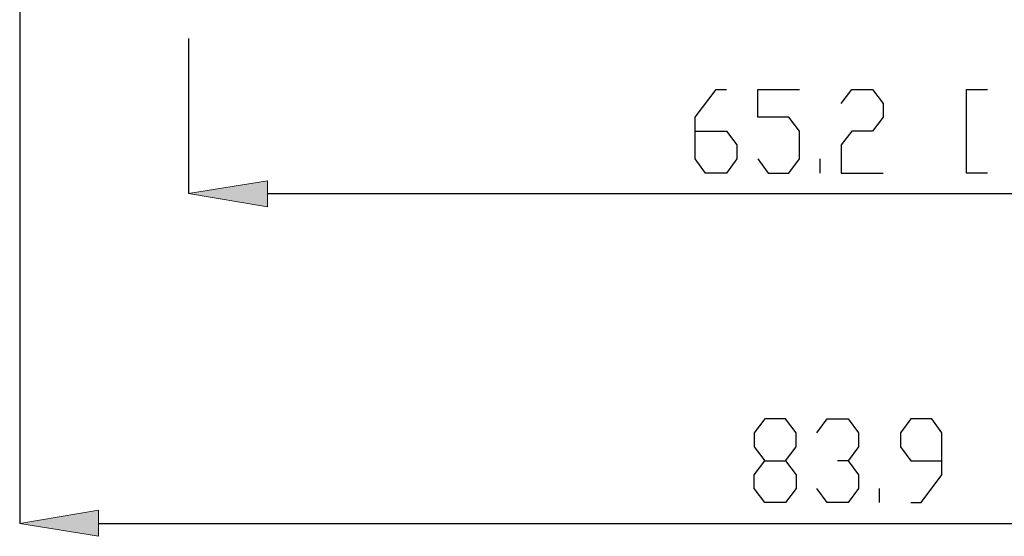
# Model space of a CAD drawing. Header units: inches. Extents: x 6 to 291, y 50 to 248.
# Tile 20 of 24: x 205 to 243, y 146 to 166. Entities that reach past the tile are written whole.
import ezdxf

# ---------------------------------------------------------------- set-up
doc = ezdxf.new("R2010")
doc.units = ezdxf.units.IN
doc.header["$MEASUREMENT"] = 0
doc.layers.add('Livello 1', color=7, linetype='Continuous')

# ---------------------------------------------------------------- blocks, each defined once
blk = doc.blocks.new('block 2')
at = {"layer": 'Livello 1'}
h = blk.add_hatch(color=7, dxfattribs=at)
h.dxf.hatch_style = 2
h.paths.add_polyline_path([(214.739, 159.583), (214.739, 158.577), (211.702, 159.085)])
h = blk.add_hatch(color=7, dxfattribs=at)
h.dxf.hatch_style = 2
h.paths.add_polyline_path([(208.241, 146.904), (208.241, 145.898), (205.214, 146.396)])
at = {"layer": 'Livello 1', "color": 7, "lineweight": 25}
for points in [[(205.214, 184.549), (205.214, 146.396)], [(211.702, 165.054), (211.702, 159.085)], [(231.186, 161.488), (232.392, 161.488), (232.795, 160.958), (232.795, 160.419), (232.392, 159.879), (231.588, 159.879), (231.186, 160.419), (231.186, 162.027), (231.99, 163.096), (232.392, 163.096)], [(233.599, 160.419), (234.001, 159.879), (234.795, 159.879), (235.197, 160.419), (235.197, 161.488), (234.795, 162.027), (233.599, 162.027), (233.599, 163.096), (235.197, 163.096)], [(236.806, 162.556), (237.208, 163.096), (238.012, 163.096), (238.414, 162.556), (238.414, 162.027), (238.012, 161.488), (237.208, 161.488), (236.806, 160.958), (236.806, 159.879), (238.414, 159.879)], [(242.425, 159.879), (241.621, 159.879), (241.621, 163.096), (242.425, 163.096)], [(236.001, 159.879), (236.001, 160.419)], [(214.739, 159.085), (268.503, 159.085)], [(234.668, 148.809), (235.07, 148.269), (235.07, 147.74), (234.668, 147.2), (233.863, 147.2), (233.461, 147.74), (233.461, 148.269), (233.863, 148.809), (234.668, 148.809), (235.07, 149.338), (235.07, 149.878), (234.668, 150.417), (233.863, 150.417), (233.461, 149.878), (233.461, 149.338), (233.863, 148.809)], [(235.864, 149.878), (236.266, 150.417), (237.07, 150.417), (237.472, 149.878), (237.472, 149.338), (237.07, 148.809), (236.668, 148.809)], [(239.483, 147.2), (239.885, 147.2), (240.679, 148.269), (240.679, 149.878), (240.288, 150.417), (239.483, 150.417), (239.081, 149.878), (239.081, 149.338), (239.483, 148.809), (240.679, 148.809)], [(237.07, 148.809), (237.472, 148.269), (237.472, 147.74), (237.07, 147.2), (236.266, 147.2), (235.864, 147.74)], [(238.277, 147.2), (238.277, 147.74)], [(208.241, 146.396), (279.139, 146.396)]]:
    blk.add_lwpolyline(points, dxfattribs=at)
at = {"layer": 'Livello 1', "lineweight": 0}
for points in [[(214.739, 159.583), (214.739, 158.577), (211.702, 159.085), (214.739, 159.583)], [(214.739, 159.583), (214.739, 158.577), (211.702, 159.085), (214.739, 159.583)], [(208.241, 146.904), (208.241, 145.898), (205.214, 146.396), (208.241, 146.904)], [(208.241, 146.904), (208.241, 145.898), (205.214, 146.396), (208.241, 146.904)]]:
    blk.add_lwpolyline(points, dxfattribs=at)

msp = doc.modelspace()

# ---------------------------------------------------------------- block references
at = {"layer": 'Livello 1'}
msp.add_blockref('block 2', (0, 0), dxfattribs=at)

doc.saveas('drawing.dxf')
